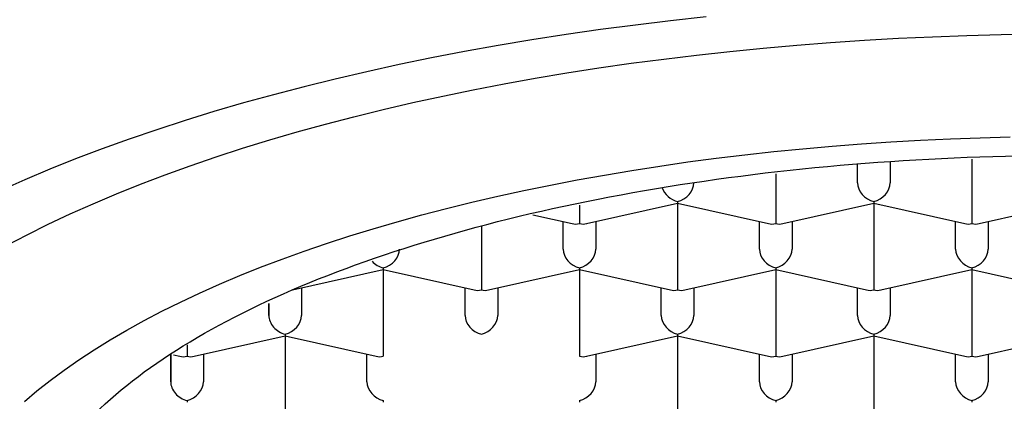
# Model space of a CAD drawing. Header units: millimetres. Extents: x 8 to 785, y 12 to 916.
# Tile 33 of 46: x 480 to 487, y 741 to 744. Entities that reach past the tile are written whole.
import ezdxf

# ---------------------------------------------------------------- set-up
doc = ezdxf.new("R2010")
doc.units = ezdxf.units.MM

msp = doc.modelspace()

# ---------------------------------------------------------------- linework, layer by layer
at = {"color": 7, "linetype": 'Continuous', "lineweight": 30}
for p, q in [((486.1295, 742.7189), (486.1295, 742.8611)), ((486.3795, 742.8755), (486.3795, 742.7189)), ((487.0045, 742.8995), (487.0045, 742.5779)), ((485.5045, 742.787), (485.5045, 742.5779)), ((484.0045, 742.5483), (484.0045, 742.4065)), ((484.0595, 742.4058), (484.7545, 742.5626)), ((484.7545, 742.5757), (484.7545, 742.5626)), ((484.7545, 742.5626), (485.4495, 742.4058)), ((484.7545, 742.5626), (484.7545, 742.0704)), ((485.5045, 742.5779), (485.5045, 742.4065)), ((485.5595, 742.4058), (486.2545, 742.5626)), ((486.2545, 742.5757), (486.2545, 742.5626)), ((486.2545, 742.5626), (486.9495, 742.4058)), ((486.2545, 742.5626), (486.2545, 742.0704)), ((487.0045, 742.5779), (487.0045, 742.4065)), ((487.0595, 742.4058), (487.7545, 742.5626)), ((483.6489, 742.4736), (483.9495, 742.4058)), ((483.2545, 742.3866), (483.2545, 742.0704)), ((483.8795, 742.2114), (483.8795, 742.4216)), ((484.1295, 742.4216), (484.1295, 742.2114)), ((485.3795, 742.2114), (485.3795, 742.4216)), ((485.6295, 742.4216), (485.6295, 742.2114)), ((486.8795, 742.2114), (486.8795, 742.4216)), ((487.1295, 742.4216), (487.1295, 742.2114)), ((481.8095, 741.8982), (482.5045, 742.055)), ((482.5045, 742.0681), (482.5045, 742.055)), ((482.5045, 742.055), (483.1995, 741.8982)), ((482.5045, 742.055), (482.5045, 741.5628)), ((483.2545, 742.0704), (483.2545, 741.8989)), ((483.3095, 741.8982), (484.0045, 742.055)), ((484.0045, 742.0681), (484.0045, 742.055)), ((484.0045, 742.055), (484.6995, 741.8982)), ((484.0045, 742.055), (484.0045, 741.5628)), ((484.7545, 742.0704), (484.7545, 741.8989)), ((484.8095, 741.8982), (485.5045, 742.055)), ((485.5045, 742.0681), (485.5045, 742.055)), ((485.5045, 742.055), (486.1995, 741.8982)), ((485.5045, 742.055), (485.5045, 741.5628)), ((486.2545, 742.0704), (486.2545, 741.8989)), ((486.3095, 741.8982), (487.0045, 742.055)), ((487.0045, 742.0681), (487.0045, 742.055)), ((487.0045, 742.055), (487.6995, 741.8982)), ((487.0045, 742.055), (487.0045, 741.5628)), ((481.8795, 741.914), (481.8795, 741.7038)), ((483.1295, 741.7038), (483.1295, 741.914)), ((483.3795, 741.914), (483.3795, 741.7038)), ((484.6295, 741.7038), (484.6295, 741.914)), ((484.8795, 741.914), (484.8795, 741.7038)), ((486.1295, 741.7038), (486.1295, 741.914)), ((486.3795, 741.914), (486.3795, 741.7038)), ((481.6295, 741.7038), (481.6295, 741.7955)), ((481.6295, 741.7955), (481.6295, 741.7038)), ((481.0595, 741.3907), (481.7545, 741.5474)), ((481.7545, 741.5605), (481.7545, 741.5474)), ((481.7545, 741.5474), (482.4495, 741.3907)), ((481.7545, 741.5474), (481.7545, 741.0552)), ((482.5045, 741.5628), (482.5045, 741.3913)), ((484.0045, 741.5628), (484.0045, 741.3913)), ((484.0595, 741.3907), (484.7545, 741.5474)), ((484.7545, 741.5605), (484.7545, 741.5474)), ((484.7545, 741.5474), (485.4495, 741.3907)), ((484.7545, 741.5474), (484.7545, 741.0552)), ((485.5045, 741.5628), (485.5045, 741.3913)), ((485.5595, 741.3907), (486.2545, 741.5474)), ((486.2545, 741.5605), (486.2545, 741.5474)), ((486.2545, 741.5474), (486.9495, 741.3907)), ((486.2545, 741.5474), (486.2545, 741.0552)), ((487.0045, 741.5628), (487.0045, 741.3913)), ((487.0595, 741.3907), (487.7545, 741.5474)), ((481.0045, 741.4781), (481.0045, 741.3913)), ((480.8795, 741.1962), (480.8795, 741.4064)), ((480.8795, 741.4064), (480.8795, 741.1962)), ((480.9, 741.4018), (480.9495, 741.3907)), ((481.1295, 741.4064), (481.1295, 741.1962)), ((482.3795, 741.1962), (482.3795, 741.4064)), ((484.1295, 741.4064), (484.1295, 741.1962)), ((485.3795, 741.1962), (485.3795, 741.4064)), ((485.6295, 741.4064), (485.6295, 741.1962)), ((486.8795, 741.1962), (486.8795, 741.4064)), ((487.1295, 741.4064), (487.1295, 741.1962)), ((481.0045, 741.0529), (481.0045, 741.0399)), ((481.7545, 741.0552), (481.7545, 740.8837)), ((482.5045, 741.0529), (482.5045, 741.0399)), ((484.0045, 741.0529), (484.0045, 741.0399)), ((484.7545, 741.0552), (484.7545, 740.8837)), ((485.5045, 741.0529), (485.5045, 741.0399)), ((486.2545, 741.0552), (486.2545, 740.8837)), ((487.0045, 741.0529), (487.0045, 741.0399))]:
    msp.add_line(p, q, dxfattribs=at)
at = {"color": 7, "linetype": 'Continuous', "lineweight": 30, "flags": 128}
for points in [[(484.9722, 743.9881), (484.7013, 743.9582), (484.4325, 743.9256), (484.166, 743.8903), (483.902, 743.8522), (483.6406, 743.8115), (483.382, 743.7681), (483.1265, 743.722), (482.8741, 743.6734), (482.625, 743.6222), (482.3795, 743.5684), (482.1376, 743.5122), (481.8996, 743.4535), (481.6656, 743.3925), (481.4358, 743.329), (481.2103, 743.2632), (480.9893, 743.1951), (480.7729, 743.1248), (480.5613, 743.0523), (480.3547, 742.9777), (480.1531, 742.9009), (479.9567, 742.8222), (479.7657, 742.7414), (479.5801, 742.6587)], [(479.6238, 742.239), (479.7813, 742.3213), (479.9442, 742.4021), (480.1124, 742.4811), (480.2859, 742.5584), (480.4645, 742.6339), (480.648, 742.7075), (480.8365, 742.7793), (481.0297, 742.849), (481.2275, 742.9168), (481.4298, 742.9826), (481.6364, 743.0462), (481.8472, 743.1077), (482.0621, 743.167), (482.2808, 743.2242), (482.5034, 743.279), (482.7295, 743.3316), (482.959, 743.3818), (483.1919, 743.4297), (483.4278, 743.4751), (483.6668, 743.5182), (483.9085, 743.5588), (484.1529, 743.5969), (484.3997, 743.6324), (484.6488, 743.6655), (484.9001, 743.696), (485.1533, 743.7239), (485.4083, 743.7492), (485.665, 743.7719), (485.923, 743.7919), (486.1823, 743.8093), (486.4427, 743.8241), (486.704, 743.8362), (486.966, 743.8456), (487.2285, 743.8523), (487.4914, 743.8563)], [(479.7609, 741.0453), (479.8568, 741.1266), (479.9582, 741.2068), (480.0648, 741.286), (480.1767, 741.3641), (480.2939, 741.441), (480.4161, 741.5167), (480.5434, 741.5912), (480.6756, 741.6643), (480.8126, 741.736), (480.9544, 741.8063), (481.1009, 741.8751), (481.252, 741.9424), (481.4074, 742.0081), (481.5673, 742.0722), (481.7314, 742.1347), (481.8996, 742.1954), (482.0718, 742.2544), (482.2479, 742.3117), (482.4278, 742.3671), (482.6113, 742.4206), (482.7984, 742.4723), (482.9889, 742.522), (483.1826, 742.5698), (483.3795, 742.6155), (483.5793, 742.6593), (483.7821, 742.7009), (483.9875, 742.7405), (484.1955, 742.778), (484.406, 742.8133), (484.6187, 742.8465), (484.8337, 742.8775), (485.0506, 742.9062), (485.2693, 742.9328), (485.4898, 742.9571), (485.7118, 742.9791), (485.9352, 742.9989), (486.1599, 743.0163), (486.3857, 743.0315), (486.6124, 743.0443), (486.8398, 743.0548), (487.068, 743.063), (487.2965, 743.0689)]]:
    msp.add_lwpolyline(points, dxfattribs=at)
at = {"color": 7, "linetype": 'Continuous', "lineweight": 30}
for centre, major_axis, start_param, end_param in [((484.7545, 742.6907), (0.1061, -0.0848), 4.02983, 5.269922), ((484.7545, 742.6907), (0.1061, 0.0848), 4.154856, 5.725652), ((486.2545, 742.6907), (0.1061, -0.0848), 3.699126, 5.269922), ((486.2545, 742.6907), (0.1061, 0.0848), 4.154856, 5.725652), ((484.0045, 742.5215), (0.1061, 0.0848), 3.699126, 4.154856), ((484.0045, 742.5215), (0.1061, -0.0848), 5.269922, 5.725652), ((485.5045, 742.5215), (0.1061, 0.0848), 3.699126, 4.154856), ((485.5045, 742.5215), (0.1061, -0.0848), 5.269922, 5.725652), ((487.0045, 742.5215), (0.1061, 0.0848), 3.699126, 4.154856), ((487.0045, 742.5215), (0.1061, -0.0848), 5.269922, 5.725652), ((482.5045, 742.1832), (0.1061, 0.0848), 4.154856, 5.725652), ((484.0045, 742.1832), (0.1061, -0.0848), 3.699126, 5.269922), ((484.0045, 742.1832), (0.1061, 0.0848), 4.154856, 5.725652), ((485.5045, 742.1832), (0.1061, -0.0848), 3.699126, 5.269922), ((485.5045, 742.1832), (0.1061, 0.0848), 4.154856, 5.725652), ((487.0045, 742.1832), (0.1061, -0.0848), 3.699126, 5.269922), ((487.0045, 742.1832), (0.1061, 0.0848), 4.154856, 5.725652), ((482.5045, 742.1832), (0.1061, -0.0848), 4.519812, 5.269922), ((483.2545, 742.014), (0.1061, 0.0848), 3.699126, 4.154856), ((483.2545, 742.014), (0.1061, -0.0848), 5.269922, 5.725652), ((484.7545, 742.014), (0.1061, 0.0848), 3.699126, 4.154856), ((484.7545, 742.014), (0.1061, -0.0848), 5.269922, 5.725652), ((486.2545, 742.014), (0.1061, 0.0848), 3.699126, 4.154856), ((486.2545, 742.014), (0.1061, -0.0848), 5.269922, 5.725652), ((481.7545, 741.6756), (0.1061, -0.0848), 3.699124, 5.269922), ((481.7545, 741.6756), (0.1061, 0.0848), 4.154856, 5.725652), ((483.2545, 741.6756), (0.1061, -0.0848), 3.699126, 5.269922), ((483.2545, 741.6756), (0.1061, 0.0848), 4.154856, 5.725652), ((484.7545, 741.6756), (0.1061, -0.0848), 3.699126, 5.269922), ((484.7545, 741.6756), (0.1061, 0.0848), 4.154856, 5.725652), ((486.2545, 741.6756), (0.1061, -0.0848), 3.699126, 5.269922), ((486.2545, 741.6756), (0.1061, 0.0848), 4.154856, 5.725652), ((481.0045, 741.5064), (0.1061, 0.0848), 3.699126, 4.154856), ((481.0045, 741.5064), (0.1061, -0.0848), 5.269922, 5.725652), ((482.5045, 741.5064), (0.1061, 0.0848), 3.699126, 4.154856), ((484.0045, 741.5064), (0.1061, -0.0848), 5.26992, 5.725652), ((485.5045, 741.5064), (0.1061, 0.0848), 3.699126, 4.154856), ((485.5045, 741.5064), (0.1061, -0.0848), 5.269922, 5.725652), ((487.0045, 741.5064), (0.1061, 0.0848), 3.699126, 4.154856), ((487.0045, 741.5064), (0.1061, -0.0848), 5.269922, 5.725652), ((481.0045, 741.168), (0.1061, -0.0848), 3.699124, 5.269922), ((481.0045, 741.168), (0.1061, 0.0848), 4.154856, 5.725652), ((482.5045, 741.168), (0.1061, -0.0848), 3.699126, 5.269922), ((484.0045, 741.168), (0.1061, 0.0848), 4.154856, 5.725652), ((485.5045, 741.168), (0.1061, -0.0848), 3.699126, 5.269922), ((485.5045, 741.168), (0.1061, 0.0848), 4.154856, 5.725652), ((487.0045, 741.168), (0.1061, -0.0848), 3.699126, 5.269922), ((487.0045, 741.168), (0.1061, 0.0848), 4.154856, 5.725652)]:
    msp.add_ellipse(centre, major_axis=major_axis, ratio=0.779846, start_param=start_param, end_param=end_param, dxfattribs=at)
msp.add_open_spline([(479.7295, 739.7928), (479.7593, 739.998), (479.8191, 740.4084), (480.2963, 741.0004), (481.0379, 741.546), (482.0436, 742.0243), (483.2672, 742.4167), (484.6637, 742.7084), (486.1788, 742.8879), (487.7545, 742.9486), (489.3302, 742.8879), (490.8453, 742.7084), (492.2417, 742.4167), (493.4653, 742.0243), (494.471, 741.546), (495.2127, 741.0004), (495.6899, 740.4084), (495.7496, 739.998), (495.7795, 739.7928)], degree=3, dxfattribs=at)

doc.saveas('drawing.dxf')
